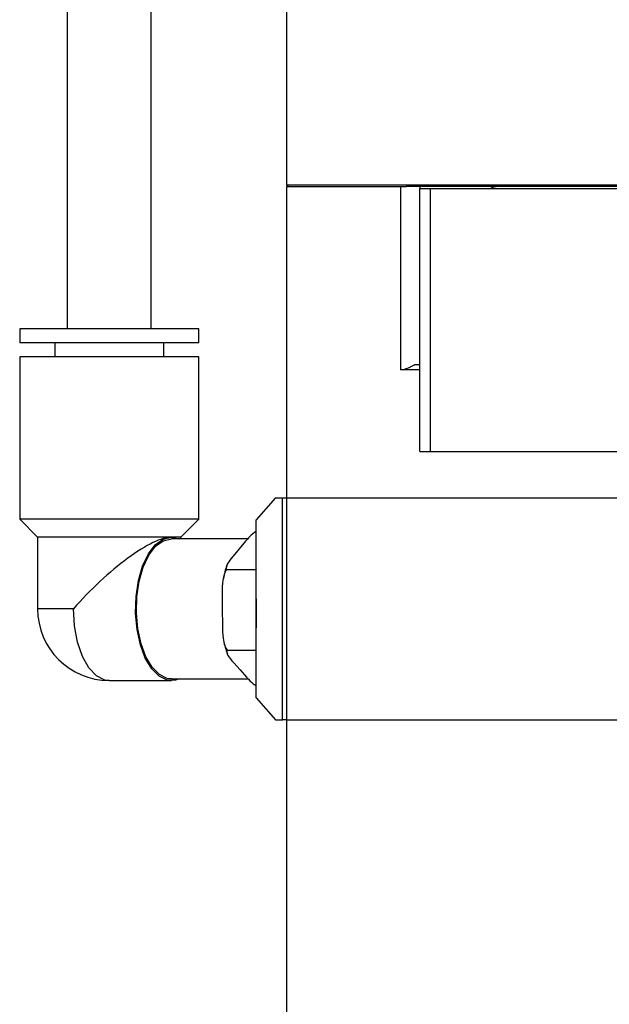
# Model space of a CAD drawing. Header units: inches. Extents: x 2.6 to 39.6, y 3.9 to 32.3.
# Tile 28 of 74: x 13.2 to 14.8, y 16.9 to 19.7. Entities that reach past the tile are written whole.
import ezdxf

# ---------------------------------------------------------------- set-up
doc = ezdxf.new("R2010")
doc.units = ezdxf.units.IN
doc.header["$MEASUREMENT"] = 0

msp = doc.modelspace()

# ---------------------------------------------------------------- linework, layer by layer
at = {"color": 7, "linetype": 'Continuous', "lineweight": 25}
for p, q in [((13.9075, 20.1978), (13.9075, 19.2078)), ((13.2908, 19.7277), (13.2908, 18.8029)), ((13.527, 18.8029), (13.527, 19.7277)), ((13.9075, 19.2078), (13.9125, 19.2028)), ((13.9075, 19.2078), (16.9075, 19.2078)), ((13.9075, 19.2028), (13.9075, 18.3278)), ((13.9075, 19.2028), (14.2289, 19.2028)), ((14.2289, 18.6878), (14.2289, 19.2028)), ((14.2289, 19.2028), (14.2433, 19.2028)), ((16.5717, 19.2028), (14.2433, 19.2028)), ((14.2825, 19.2028), (14.2825, 19.1978)), ((14.2825, 18.4578), (14.2825, 19.1978)), ((14.2825, 19.1978), (14.3125, 19.1978)), ((14.3125, 18.4578), (14.3125, 19.1978)), ((14.3125, 19.1978), (14.9637, 19.1978)), ((13.1569, 18.8029), (13.1569, 18.7636)), ((13.6609, 18.8029), (13.1569, 18.8029)), ((13.6609, 18.7636), (13.6609, 18.8029)), ((13.6609, 18.7636), (13.1569, 18.7636)), ((13.2554, 18.7636), (13.2554, 18.7242)), ((13.5624, 18.7242), (13.5624, 18.7636)), ((13.1569, 18.7242), (13.1569, 18.2675)), ((13.6609, 18.7242), (13.1569, 18.7242)), ((13.6609, 18.2675), (13.6609, 18.7242)), ((14.268, 18.7028), (14.2825, 18.7028)), ((14.2825, 18.6878), (14.2289, 18.6878)), ((14.2825, 18.4578), (14.3125, 18.4578)), ((14.3125, 18.4578), (16.5025, 18.4578)), ((13.8764, 18.3278), (13.8223, 18.2653)), ((13.8764, 18.3278), (13.8959, 18.3278)), ((13.8959, 17.7028), (13.8959, 18.3278)), ((13.8959, 18.3278), (13.9075, 18.3278)), ((13.9075, 18.3278), (13.9075, 17.7028)), ((13.9075, 18.3278), (16.9075, 18.3278)), ((13.1569, 18.2675), (13.2073, 18.2171)), ((13.6609, 18.2675), (13.1569, 18.2675)), ((13.6105, 18.2171), (13.6609, 18.2675)), ((13.8223, 17.7653), (13.8223, 18.2653)), ((13.2073, 18.2171), (13.2073, 18.0153)), ((13.6105, 18.2171), (13.2073, 18.2171)), ((13.5835, 18.2169), (13.6052, 18.2122)), ((13.798, 18.2122), (13.5835, 18.2122)), ((13.6105, 18.2122), (13.6105, 18.2171)), ((13.792, 18.2053), (13.7744, 18.1843)), ((13.7744, 18.1843), (13.7568, 18.1634)), ((13.7387, 18.1261), (13.8211, 18.1261)), ((13.8223, 18.1275), (13.8211, 18.1261)), ((13.8211, 18.1261), (13.8223, 17.9621)), ((13.7262, 18.0533), (13.7265, 18.0124)), ((13.3081, 18.0153), (13.2073, 18.0153)), ((13.7265, 18.0124), (13.7268, 17.9715)), ((13.7404, 17.8988), (13.8223, 17.8988)), ((13.7591, 17.8634), (13.7769, 17.8434)), ((13.7769, 17.8434), (13.7948, 17.8235)), ((13.4089, 17.8138), (13.5835, 17.8138)), ((13.5835, 17.8185), (13.7996, 17.8185)), ((13.8223, 17.7653), (13.8764, 17.7028)), ((13.8764, 17.7028), (13.8959, 17.7028)), ((13.9075, 17.7028), (13.8959, 17.7028)), ((13.9075, 17.7028), (13.9075, 15.4108)), ((13.9075, 17.7028), (16.9075, 17.7028)), ((13.9075, 17.7028), (15.4075, 17.7028)), ((14.0287, 17.7028), (14.0287, 17.7028)), ((14.1862, 17.7028), (14.1862, 17.7028))]:
    msp.add_line(p, q, dxfattribs=at)
at = {"color": 7, "linetype": 'Continuous', "lineweight": 25, "flags": 128}
for points in [[(14.5012, 19.2028), (14.4869, 19.2), (14.4825, 19.1978)], [(13.6052, 17.8185), (13.5952, 17.8151), (13.5718, 17.8151), (13.549, 17.8259), (13.5281, 17.8469), (13.5102, 17.877), (13.4962, 17.9145), (13.4869, 17.9575), (13.4829, 18.0036), (13.4842, 18.0503), (13.4909, 18.0952), (13.5026, 18.1357), (13.5187, 18.1697), (13.5382, 18.1955), (13.5602, 18.2115), (13.5835, 18.2169), (13.5835, 18.2169)], [(13.5835, 17.8185), (13.572, 17.8198), (13.5498, 17.8303), (13.5294, 17.8509), (13.5119, 17.8802), (13.4982, 17.9169), (13.4892, 17.9589), (13.4852, 18.0039), (13.4865, 18.0495), (13.4931, 18.0933), (13.5045, 18.1329), (13.5202, 18.1661), (13.5393, 18.1912), (13.5608, 18.2069), (13.5835, 18.2122), (13.5835, 18.2122)], [(13.4089, 17.8138), (13.3968, 17.8152), (13.3732, 17.8269), (13.3517, 17.8494), (13.3335, 17.8817), (13.3197, 17.9217), (13.311, 17.9671), (13.3081, 18.0153)]]:
    msp.add_lwpolyline(points, dxfattribs=at)
at = {"color": 7, "linetype": 'Continuous', "lineweight": 25}
msp.add_arc((13.4089, 18.0153), 0.2016, 180, 270, dxfattribs=at)
msp.add_ellipse((13.4089, 18.0153), major_axis=(0.1947, 0.1947), ratio=0.267949, start_param=0.261799, end_param=1.832596, dxfattribs=at)
for points, knots in [([(14.2289, 18.6878), (14.231, 18.688), (14.2352, 18.6883), (14.2436, 18.6907), (14.2527, 18.6943), (14.2612, 18.6985), (14.266, 18.7015), (14.268, 18.7028)], [0, 0, 0, 0, 0.196893, 0.393403, 0.59985, 0.831825, 1, 1, 1, 1]), ([(13.8223, 18.2344), (13.8155, 18.2289), (13.8036, 18.2194), (13.7955, 18.2095), (13.792, 18.2053)], [0, 0, 0, 0, 0.569806, 1, 1, 1, 1]), ([(13.7397, 18.1371), (13.7375, 18.1315), (13.7332, 18.1203), (13.7309, 18.1074), (13.7298, 18.101)], [0, 0, 0, 0, 0.507257, 1, 1, 1, 1]), ([(13.7568, 18.1634), (13.7563, 18.1627), (13.7507, 18.156), (13.7427, 18.1456), (13.7367, 18.1334), (13.7382, 18.1281), (13.7387, 18.1261)], [0, 0, 0, 0, 0.052873, 0.517957, 0.809655, 1, 1, 1, 1]), ([(13.7387, 18.1261), (13.7363, 18.1217), (13.7285, 18.1074), (13.7263, 18.0814), (13.7262, 18.0615), (13.7262, 18.0533)], [0, 0, 0, 0, 0.204356, 0.673363, 1, 1, 1, 1]), ([(13.7268, 17.9715), (13.7268, 17.9702), (13.7269, 17.9571), (13.7278, 17.9369), (13.7322, 17.913), (13.7381, 17.9028), (13.7404, 17.8988)], [0, 0, 0, 0, 0.052977, 0.518036, 0.80972, 1, 1, 1, 1]), ([(13.7313, 17.923), (13.7327, 17.9158), (13.7352, 17.9033), (13.7396, 17.8928), (13.7415, 17.8884)], [0, 0, 0, 0, 0.5755433, 1, 1, 1, 1]), ([(13.7404, 17.8988), (13.7399, 17.8967), (13.7382, 17.8897), (13.7472, 17.877), (13.7556, 17.8673), (13.7591, 17.8634)], [0, 0, 0, 0, 0.2043357, 0.6733017, 1, 1, 1, 1]), ([(13.7948, 17.8235), (13.7954, 17.8228), (13.8011, 17.8165), (13.8087, 17.8078), (13.8194, 17.8003), (13.8223, 17.7982)], [0, 0, 0, 0, 0.076206, 0.74653, 1, 1, 1, 1])]:
    msp.add_open_spline(points, degree=3, knots=knots, dxfattribs=at)

doc.saveas('drawing.dxf')
